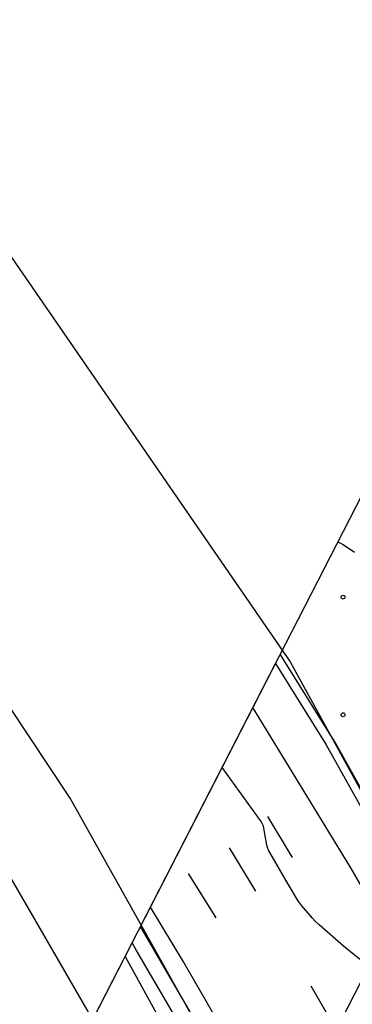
# Model space of a CAD drawing. Extents: x 0 to 85000, y -1 to 75000.
# Tile 116 of 147: x 39156 to 39240, y 63140 to 63391. Entities that reach past the tile are written whole.
import ezdxf

# ---------------------------------------------------------------- set-up
doc = ezdxf.new("R2010")
doc.units = 0
doc.header["$MEASUREMENT"] = 0
doc.header["$PDMODE"] = 33
doc.header["$PDSIZE"] = -3
for name, color, linetype in [('BOS3D_ACTIVE_POLY_CLIP', 227, 'CONTINUOUS'), ('BOS3D_PAVEMENT_MARKINGS_LI', 15, 'CONTINUOUS'), ('CONTOUR_CLIP', 120, 'CONTINUOUS'), ('DTM_POINT', 158, 'CONTINUOUS'), ('FENCE_CLIP', 96, 'CONTINUOUS'), ('LAND_CLIP', 14, 'CONTINUOUS'), ('PARCELS_FULL_17_CLIP', 7, 'CONTINUOUS'), ('ROAD_CLIP', 197, 'CONTINUOUS')]:
    doc.layers.add(name, color=color, linetype=linetype)

msp = doc.modelspace()

# ---------------------------------------------------------------- linework, layer by layer
at = {"layer": 'BOS3D_ACTIVE_POLY_CLIP', "elevation": 285}
for points in [[(39061.5, 63464.25), (39224.56, 63227.5), (39289, 63110), (39294.2, 63099.82), (39298.92, 63090.58), (39324.75, 63040), (39358.81, 62964.25), (39392.37, 62879.75), (39421.69, 62796), (39449.56, 62705.25), (39473.81, 62609.5)], [(39383, 62684), (39353.81, 62780.75), (39327.56, 62857.5), (39301.39, 62918.58), (39296.96, 62928.92), (39296.3, 62930.46), (39293.4, 62937.23), (39292, 62940.5), (39259.69, 63018.5), (39249.09, 63041.11), (39246.09, 63047.5), (39227.81, 63086.5), (39168.44, 63192.75), (39011.5, 63429.5)], [(38993.56, 63427.5), (39127.81, 63216.25), (39196.69, 63097.25), (39213.65, 63063.23), (39216.92, 63056.67), (39219.25, 63052), (39260.75, 62970), (39269.16, 62950.76), (39272.14, 62943.94), (39296.68, 62887.77), (39300.19, 62879.75), (39301.11, 62877.23), (39330.94, 62796), (39358.87, 62703.75), (39383.12, 62609.25)]]:
    msp.add_lwpolyline(points, dxfattribs=at)
at = {"layer": 'BOS3D_PAVEMENT_MARKINGS_LI'}
for p, q in [((39218.8, 63188.04), (39225.05, 63177.55)), ((39208.99, 63180.05), (39215.67, 63168.97)), ((39198.5, 63173.53), (39205.56, 63162.17)), ((39229.8, 63144.87), (39236.06, 63134))]:
    msp.add_line(p, q, dxfattribs=at)
for points in [[(39443.26, 62685.1), (39436.01, 62712.83), (39430.96, 62730.44), (39425.82, 62748.02), (39420.58, 62765.57), (39410.15, 62797.8), (39395.18, 62840.79), (39382.68, 62874.45), (39371.59, 62902.69), (39358.81, 62934.45), (39345.32, 62966.89), (39335.17, 62990.7), (39327.52, 63007.07), (39319.79, 63023.4), (39311.99, 63039.69), (39304.11, 63055.94), (39296.16, 63072.14), (39287.45, 63089.29), (39278.54, 63106.34), (39269.43, 63123.29), (39260.14, 63140.14), (39239.99, 63174.97), (39224.14, 63200.97), (39215.02, 63215.82)], [(39217.54, 63115.86), (39197.33, 63151.01), (39188.92, 63164.93)]]:
    msp.add_lwpolyline(points, dxfattribs=at)
at = {"layer": 'CONTOUR_CLIP'}
for points, elevation in [([(39236.64, 63257.97), (39237.01, 63257.9), (39237.54, 63257.7), (39238.04, 63257.41), (39240.96, 63255.45)], 31), ([(39266.38, 63135.96), (39253.81, 63143.52), (39242.95, 63151.12), (39241.68, 63152.08), (39238.14, 63155.01), (39231.92, 63160.45), (39230.91, 63161.38), (39230.23, 63162.11), (39227.49, 63165.28), (39226.99, 63165.9), (39226.65, 63166.38), (39224.06, 63170.76), (39219.05, 63179.48), (39218.73, 63180.17), (39218.57, 63180.73), (39217.7, 63185.57), (39217.52, 63186.12), (39217.14, 63186.8), (39207.17, 63200.51)], 30)]:
    msp.add_lwpolyline(points, dxfattribs=dict(at, elevation=elevation))
at = {"layer": 'DTM_POINT'}
for p in [(39238.02, 63243.98, 30.52), (39238.02, 63213.98, 30.06)]:
    msp.add_point(p, dxfattribs=at)
at = {"layer": 'FENCE_CLIP'}
for points in [[(39450.06, 62708.4), (39446.26, 62721.16), (39435.87, 62757.77), (39420.26, 62806.3), (39402.49, 62856.2), (39384.8, 62902.92), (39369.44, 62940.3), (39347.03, 62991.53), (39341.38, 63004.75), (39335.57, 63017.89), (39329.59, 63030.96), (39323.46, 63043.95), (39317.16, 63056.87), (39310.7, 63069.71), (39304.08, 63082.47), (39272.46, 63141.65), (39236.2, 63206.64), (39222.01, 63229.45)], [(39196.57, 63134.63), (39185.35, 63153.9), (39184.23, 63155.79)]]:
    msp.add_lwpolyline(points, dxfattribs=at)
at = {"layer": 'LAND_CLIP'}
msp.add_lwpolyline([(38281.4, 61785.37), (38568.13, 61972.61), (38574.98, 61978), (38580.8, 61984.49), (38585.4, 61991.89), (38821.96, 62459.03), (38822.78, 62460.6), (39116.96, 63008.9), (39119.11, 63013.45), (39150.6, 63089.65), (39153.18, 63095.23), (39270.73, 63324.44), (39539.98, 63836.66)], dxfattribs=at)
at = {"layer": 'PARCELS_FULL_17_CLIP'}
msp.add_lwpolyline([(39273.3, 63028.57), (39200.9, 63064.63), (39261.06, 63181.94)], close=True, dxfattribs=at)
at = {"layer": 'ROAD_CLIP'}
for points in [[(39199.03, 63138.23), (39186.39, 63160), (39220.8, 63227.09), (39233.74, 63206.29), (39269.96, 63141.37), (39301.56, 63082.24)], [(39160.46, 63109.43), (39182.47, 63152.34), (39191.93, 63135.2)]]:
    msp.add_lwpolyline(points, dxfattribs=at)

doc.saveas('drawing.dxf')
